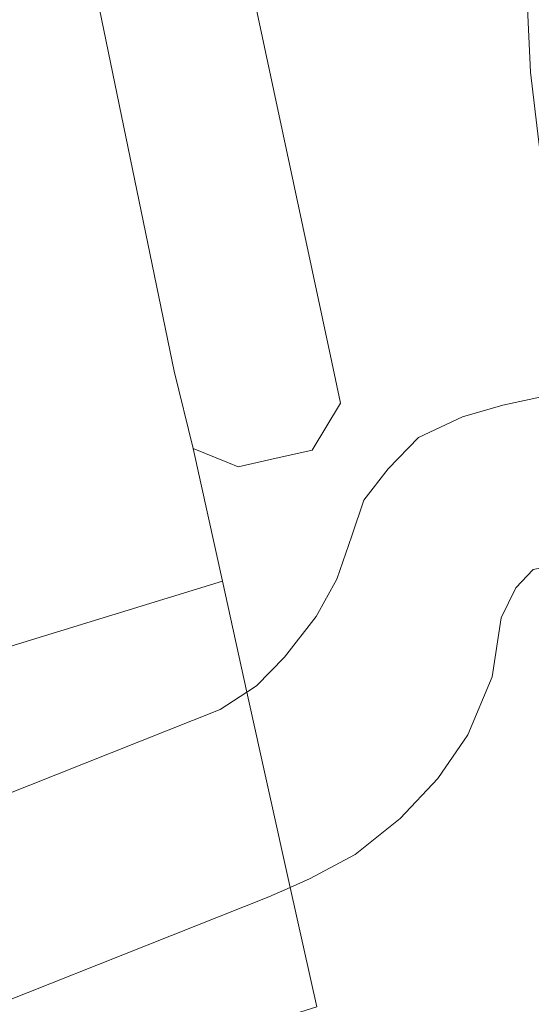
# Model space of a CAD drawing. Header units: metres. Extents: x 248690 to 249249, y 479346 to 480351.
# Tile 9 of 30: x 248903.49 to 248913.1, y 479942.3 to 479960.79. Entities that reach past the tile are written whole.
import ezdxf

# ---------------------------------------------------------------- set-up
doc = ezdxf.new("R2010")
doc.units = ezdxf.units.M
for name, color, linetype, lineweight in [('B-XX-GR-GROENVOORZIENING-GV', 80, 'Continuous', 18), ('B-XX-OG-TERREIN_ERF-GV', 7, 'Continuous', 18), ('B-XX-OG-WATER_SLOOT-GV', 120, 'Continuous', 18), ('B-XX-VH-VERHARDING_GRASBETONSTEEN-GV', 70, 'Continuous', 18), ('B-XX-VH-VERHARDING_OPEN-GV', 252, 'Continuous', 18), ('B-XX-VH-VERHARDING_TEGEL-GV', 252, 'Continuous', 18)]:
    doc.layers.add(name, color=color, linetype=linetype, lineweight=lineweight)

msp = doc.modelspace()

# ---------------------------------------------------------------- linework, layer by layer
at = {"layer": 'B-XX-GR-GROENVOORZIENING-GV'}
for points in [[(248907.004, 479965.378), (248909.356, 479954.36), (248909.517, 479953.589), (248908.986, 479952.708), (248908.232, 479952.538), (248907.599, 479952.396), (248907.418, 479952.469), (248906.75, 479952.739), (248907.302, 479950.246), (248907.762, 479948.166), (248907.943, 479948.285), (248908.469, 479948.818), (248909.06, 479949.585), (248909.45, 479950.289), (248909.73, 479951.099), (248909.957, 479951.772), (248910.412, 479952.36), (248910.984, 479952.95), (248911.811, 479953.335), (248912.569, 479953.552), (248914.02, 479953.87)], [(248913.236, 479958.543), (248913.089, 479959.806), (248912.986, 479961.954)], [(248916.384, 479942.238), (248915.689, 479945.56), (248915.542, 479946.25), (248914.657, 479950.762), (248913.136, 479950.466), (248912.811, 479950.122), (248912.535, 479949.56), (248912.37, 479948.449), (248911.912, 479947.362), (248911.346, 479946.539), (248910.643, 479945.791), (248910.297, 479945.516), (248909.794, 479945.117), (248909.124, 479944.756), (248908.947, 479944.661), (248908.575, 479944.497), (248909.072, 479942.251)]]:
    msp.add_lwpolyline(points, dxfattribs=at)
for points in [[(248874.908, 479939.956), (248874.616, 479935.862), (248875.293, 479935.207), (248899.579, 479944.788), (248907.258, 479947.835), (248907.762, 479948.165), (248907.762, 479948.166), (248907.302, 479950.246), (248878.52, 479941.406)], [(248908.575, 479944.497), (248908.176, 479944.322), (248900.887, 479941.43), (248878.274, 479932.266), (248879.289, 479931.177), (248880.007, 479930.406), (248881.4, 479931.59), (248881.41, 479931.6), (248905.408, 479941.099), (248909.072, 479942.251)]]:
    msp.add_lwpolyline(points, close=True, dxfattribs=at)
at = {"layer": 'B-XX-OG-TERREIN_ERF-GV'}
msp.add_lwpolyline([(248829.276, 479964.149), (248834.315, 479959.853), (248834.402, 479959.779), (248844.123, 479955.286), (248846.199, 479954.511), (248866.076, 479947.095), (248866.342, 479944.008), (248874.908, 479939.956), (248878.52, 479941.406), (248907.302, 479950.246), (248906.75, 479952.739), (248906.397, 479954.193), (248904.29, 479964.397)], dxfattribs=at)
at = {"layer": 'B-XX-OG-WATER_SLOOT-GV'}
msp.add_lwpolyline([(248904.29, 479964.397), (248906.397, 479954.193), (248906.75, 479952.739), (248907.418, 479952.469), (248907.599, 479952.396), (248908.232, 479952.538), (248908.986, 479952.708), (248909.517, 479953.589), (248909.356, 479954.36), (248907.004, 479965.378)], dxfattribs=at)
at = {"layer": 'B-XX-VH-VERHARDING_GRASBETONSTEEN-GV'}
msp.add_lwpolyline([(248914.78, 479954.212), (248914.51, 479955.618), (248914.199, 479957.445), (248914.03, 479958.646), (248913.887, 479959.872), (248913.785, 479962.001), (248913.619, 479964.466), (248913.505, 479966.371), (248913.255, 479968.169), (248912.899, 479970.196), (248912.28, 479973.128), (248909.723, 479984.779), (248908.941, 479984.607), (248911.497, 479972.959), (248912.113, 479970.044), (248912.464, 479968.044), (248912.708, 479966.291), (248912.82, 479964.415), (248912.986, 479961.954), (248913.089, 479959.806), (248913.236, 479958.543), (248913.391, 479957.384), (248914.02, 479953.87)], close=True, dxfattribs=at)
at = {"layer": 'B-XX-VH-VERHARDING_OPEN-GV'}
msp.add_lwpolyline([(248875.293, 479935.207), (248877.74, 479932.84), (248878.274, 479932.266), (248900.887, 479941.43), (248908.176, 479944.322), (248908.575, 479944.497), (248907.762, 479948.165), (248907.258, 479947.835), (248899.579, 479944.788)], close=True, dxfattribs=at)
at = {"layer": 'B-XX-VH-VERHARDING_TEGEL-GV'}
msp.add_lwpolyline([(248914.02, 479953.87), (248912.569, 479953.552), (248911.811, 479953.335), (248910.984, 479952.95), (248910.412, 479952.36), (248909.957, 479951.772), (248909.73, 479951.099), (248909.45, 479950.289), (248909.06, 479949.585), (248908.469, 479948.818), (248907.943, 479948.285), (248907.762, 479948.166), (248907.762, 479948.165), (248908.575, 479944.497), (248908.947, 479944.661), (248909.124, 479944.756), (248909.794, 479945.117), (248910.297, 479945.516), (248910.643, 479945.791), (248911.346, 479946.539), (248911.912, 479947.362), (248912.37, 479948.449), (248912.535, 479949.56), (248912.811, 479950.122), (248913.136, 479950.466)], dxfattribs=at)

doc.saveas('drawing.dxf')
